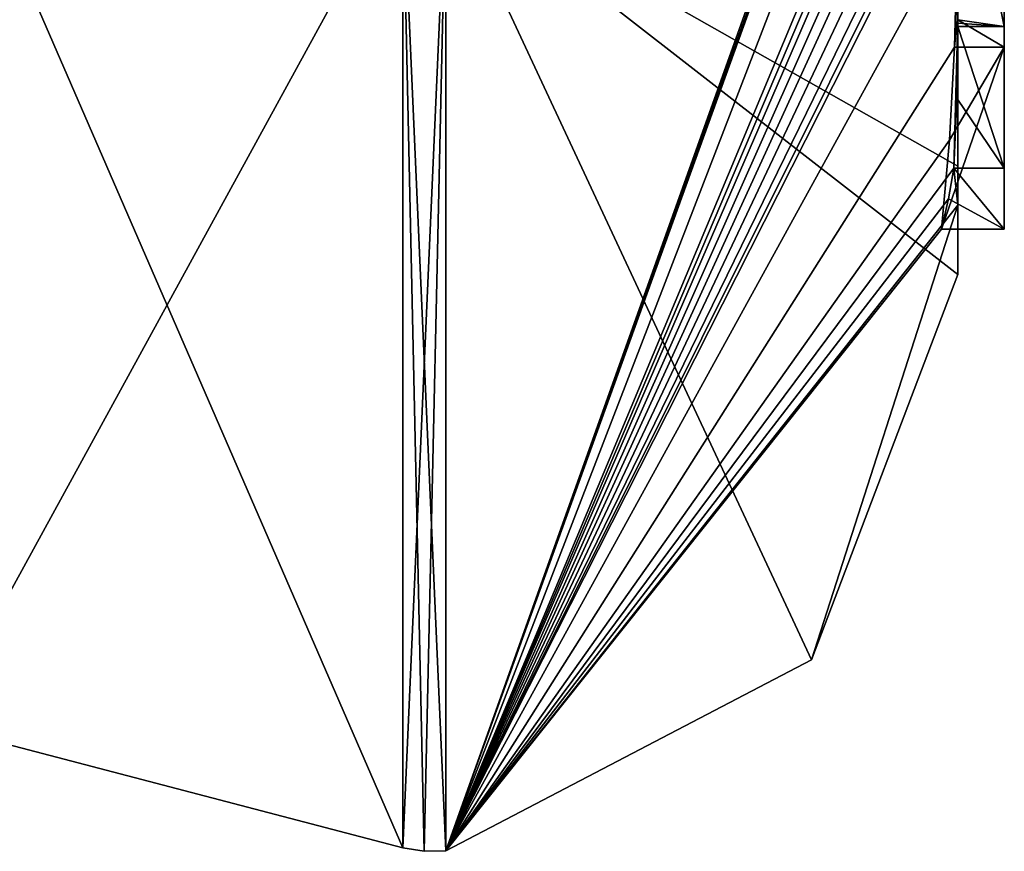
# Model space of a CAD drawing. Extents: x -23 to 470, y -2000 to 0.
# Tile 186 of 198: x 460.36 to 464.6, y -49.98 to -46.4. Entities that reach past the tile are written whole.
import ezdxf

# ---------------------------------------------------------------- set-up
doc = ezdxf.new("R2010")
doc.units = 0
doc.header["$LTSCALE"] = 64.718028
for name, color, linetype in [('1112', 7, 'CONTINUOUS'), ('1120', 7, 'CONTINUOUS'), ('1121', 7, 'CONTINUOUS'), ('948', 7, 'CONTINUOUS'), ('953', 7, 'CONTINUOUS'), ('954', 7, 'CONTINUOUS'), ('955', 7, 'CONTINUOUS'), ('956', 7, 'CONTINUOUS'), ('961', 7, 'CONTINUOUS'), ('962', 7, 'CONTINUOUS'), ('984', 7, 'CONTINUOUS'), ('997', 7, 'CONTINUOUS'), ('998', 7, 'CONTINUOUS')]:
    doc.layers.add(name, color=color, linetype=linetype)

msp = doc.modelspace()

# ---------------------------------------------------------------- linework, layer by layer
at = {"layer": '1112', "linetype": 'CONTINUOUS'}
for points in [[(464.4, -46.4027, 6.449), (464.4, -45.4289, 5.8867), (464.6, -46.4324, 6.4661), (464.4, -46.4027, 6.449)], [(464.4, -45.4289, 5.8867), (464.6, -45.4289, 5.8867), (464.6, -46.4324, 6.4661), (464.4, -45.4289, 5.8867)], [(464.3998, -46.4324, 6.4661), (464.3999, -46.4176, 6.4575), (464.6, -46.4324, 6.4661), (464.3998, -46.4324, 6.4661)], [(464.3999, -46.4176, 6.4575), (464.4, -46.4027, 6.449), (464.6, -46.4324, 6.4661), (464.3999, -46.4176, 6.4575)]]:
    msp.add_3dface(points, dxfattribs=at)
at = {"layer": '1120', "linetype": 'CONTINUOUS'}
for points in [[(464.3963, -46.4022, 6.8513), (464.6, -46.5214, 6.9201), (464.6, -43.9233, 5.4201), (464.3963, -46.4022, 6.8513)], [(464.3963, -46.4022, 6.8513), (464.3852, -46.5214, 6.9201), (464.6, -46.5214, 6.9201), (464.3963, -46.4022, 6.8513)]]:
    msp.add_3dface(points, dxfattribs=at)
at = {"layer": '1121', "linetype": 'CONTINUOUS'}
for points in [[(464.3645, -46.9212, 6.2275), (464.3293, -47.3048, 5.563), (464.6, -46.5214, 6.9201), (464.3645, -46.9212, 6.2275)], [(464.3293, -47.3048, 5.563), (464.6, -47.3048, 5.563), (464.6, -46.5214, 6.9201), (464.3293, -47.3048, 5.563)], [(464.3852, -46.5214, 6.9201), (464.3645, -46.9212, 6.2275), (464.6, -46.5214, 6.9201), (464.3852, -46.5214, 6.9201)]]:
    msp.add_3dface(points, dxfattribs=at)
at = {"layer": '948', "linetype": 'CONTINUOUS'}
for points in [[(464.4, -45.4289, 5.8867), (464.4, -46.4027, 6.449), (464.4, -46.0083, 4.8832), (464.4, -45.4289, 5.8867)], [(464.4, -47.0336, -4.2391), (464.4, -45.7984, -7.9665), (464.4, -46.4027, 6.449), (464.4, -47.0336, -4.2391)], [(464.4, -46.4027, 6.449), (464.4, -45.7984, -7.9665), (464.4, -46.1, -0.0124), (464.4, -46.4027, 6.449)], [(464.4, -46.0083, 4.8832), (464.4, -46.4027, 6.449), (464.4, -46.0213, 1.6862), (464.4, -46.0083, 4.8832)], [(464.4, -46.0213, 1.6862), (464.4, -46.4027, 6.449), (464.4, -46.1, -0.0124), (464.4, -46.0213, 1.6862)], [(464.4, -47.2014, 3.4001), (464.4, -47.0336, -4.2391), (464.4, -46.4027, 6.449), (464.4, -47.2014, 3.4001)], [(464.4, -47.5), (464.4, -47.0336, -4.2391), (464.4, -47.2014, 3.4001), (464.4, -47.5)]]:
    msp.add_3dface(points, dxfattribs=at)
at = {"layer": '953', "linetype": 'CONTINUOUS'}
for points in [[(464.4, -44.2671, 10.7532), (464.4, -43.8058, 11.4205), (462.1949, -49.9825), (464.4, -44.2671, 10.7532)], [(464.4, -43.8058, 11.4205), (464.3995, -43.8416, 11.46), (462.1949, -49.9825), (464.4, -43.8058, 11.4205)], [(464.3995, -43.8416, 11.46), (464.3978, -43.8775, 11.4994), (462.1949, -49.9825), (464.3995, -43.8416, 11.46)], [(462.1949, -49.9825), (464.3978, -43.8775, 11.4994), (462.1949, -45.7843, 12.921), (462.1949, -49.9825)], [(464.4, -44.7017, 10.0683), (464.4, -44.2671, 10.7532), (462.1949, -49.9825), (464.4, -44.7017, 10.0683)], [(464.4, -44.7949, 9.9103), (464.4, -44.7017, 10.0683), (462.1949, -49.9825), (464.4, -44.7949, 9.9103)], [(464.4, -44.8863, 9.752), (464.4, -44.7949, 9.9103), (462.1949, -49.9825), (464.4, -44.8863, 9.752)], [(464.4, -45.024, 9.5097), (464.4, -44.8863, 9.752), (462.1949, -49.9825), (464.4, -45.024, 9.5097)], [(464.4, -45.1649, 9.2696), (464.4, -45.024, 9.5097), (462.1949, -49.9825), (464.4, -45.1649, 9.2696)], [(464.3999, -45.3164, 9.0071), (464.4, -45.1649, 9.2696), (462.1949, -49.9825), (464.3999, -45.3164, 9.0071)], [(464.3998, -45.4678, 8.7448), (464.3999, -45.3164, 9.0071), (462.1949, -49.9825), (464.3998, -45.4678, 8.7448)], [(464.3998, -45.5639, 8.5462), (464.3998, -45.4678, 8.7448), (462.1949, -49.9825), (464.3998, -45.5639, 8.5462)], [(464.4, -45.6238, 8.3457), (464.3998, -45.5639, 8.5462), (462.1949, -49.9825), (464.4, -45.6238, 8.3457)], [(464.4, -45.9704, 7.5706), (464.4, -45.6238, 8.3457), (462.1949, -49.9825), (464.4, -45.9704, 7.5706)], [(464.3852, -46.5214, 6.9201), (464.4, -45.9704, 7.5706), (462.1949, -49.9825), (464.3852, -46.5214, 6.9201)], [(464.3963, -46.4022, 6.8513), (464.4, -45.9704, 7.5706), (464.3852, -46.5214, 6.9201), (464.3963, -46.4022, 6.8513)], [(464.4, -47.2014, 3.4001), (464.4, -46.4027, 6.449), (464.3825, -47.0415, 5.411), (464.4, -47.2014, 3.4001)], [(464.3825, -47.0415, 5.411), (464.4, -46.4027, 6.449), (464.3951, -46.7404, 5.9326), (464.3825, -47.0415, 5.411)], [(464.3951, -46.7404, 5.9326), (464.4, -46.4027, 6.449), (464.3999, -46.4176, 6.4575), (464.3951, -46.7404, 5.9326)], [(464.3998, -46.4324, 6.4661), (464.3951, -46.7404, 5.9326), (464.3999, -46.4176, 6.4575), (464.3998, -46.4324, 6.4661)], [(464.3645, -46.9212, 6.2275), (464.3852, -46.5214, 6.9201), (462.1949, -49.9825), (464.3645, -46.9212, 6.2275)], [(464.3293, -47.3048, 5.563), (464.3645, -46.9212, 6.2275), (462.1949, -49.9825), (464.3293, -47.3048, 5.563)], [(464.4, -47.2014, 3.4001), (464.3825, -47.0415, 5.411), (462.1949, -49.9825), (464.4, -47.2014, 3.4001)], [(464.3825, -47.0415, 5.411), (464.3603, -47.174, 5.4875), (462.1949, -49.9825), (464.3825, -47.0415, 5.411)], [(464.3603, -47.174, 5.4875), (464.3293, -47.3048, 5.563), (462.1949, -49.9825), (464.3603, -47.174, 5.4875)], [(463.7691, -49.1602), (464.4, -47.2014, 3.4001), (462.1949, -49.9825), (463.7691, -49.1602)], [(464.4, -47.5), (464.4, -47.2014, 3.4001), (463.7691, -49.1602), (464.4, -47.5)]]:
    msp.add_3dface(points, dxfattribs=at)
at = {"layer": '954', "linetype": 'CONTINUOUS'}
for points in [[(464.4, -47.0336, -4.2391), (464.4, -47.5), (462.1949, -45.7843, -12.921), (464.4, -47.0336, -4.2391)], [(464.4, -47.0336, -4.2391), (462.1949, -45.7843, -12.921), (464.3979, -45.8875, -8.0179), (464.4, -47.0336, -4.2391)], [(464.4, -47.5), (463.7691, -49.1602), (462.1949, -45.7843, -12.921), (464.4, -47.5)], [(463.7691, -49.1602), (462.1949, -49.9825), (462.1949, -45.7843, -12.921), (463.7691, -49.1602)], [(464.4, -45.7984, -7.9665), (464.4, -47.0336, -4.2391), (464.3979, -45.8875, -8.0179), (464.4, -45.7984, -7.9665)]]:
    msp.add_3dface(points, dxfattribs=at)
at = {"layer": '955', "linetype": 'CONTINUOUS'}
for points in [[(460, -49.444), (460, -45.3483, -12.6046), (462.0094, -49.9698, 0), (460, -49.444)], [(462.0094, -49.9698, 0), (460, -45.3483, -12.6046), (462.0094, -45.7739, -12.9135), (462.0094, -49.9698, 0)]]:
    msp.add_3dface(points, dxfattribs=at)
at = {"layer": '956', "linetype": 'CONTINUOUS'}
for points in [[(460, -45.3483, 12.6046), (460, -49.444), (462.0094, -45.7739, 12.9135), (460, -45.3483, 12.6046)], [(460, -49.444), (462.0094, -49.9698, 0), (462.0094, -45.7739, 12.9135), (460, -49.444)]]:
    msp.add_3dface(points, dxfattribs=at)
at = {"layer": '961', "linetype": 'CONTINUOUS'}
for points in [[(462.0094, -49.9698, 0), (462.1949, -45.7843, 12.921), (462.0094, -45.7739, 12.9135), (462.0094, -49.9698, 0)], [(462.1949, -45.7843, 12.921), (462.0094, -49.9698, 0), (462.1016, -49.9849, 0), (462.1949, -45.7843, 12.921)], [(462.1949, -49.9825), (462.1949, -45.7843, 12.921), (462.1016, -49.9849, 0), (462.1949, -49.9825)]]:
    msp.add_3dface(points, dxfattribs=at)
at = {"layer": '962', "linetype": 'CONTINUOUS'}
for points in [[(462.1949, -45.7843, -12.921), (462.1949, -49.9825), (462.0094, -45.7739, -12.9135), (462.1949, -45.7843, -12.921)], [(462.0094, -45.7739, -12.9135), (462.1949, -49.9825), (462.1016, -49.9849, 0), (462.0094, -45.7739, -12.9135)], [(462.0094, -49.9698, 0), (462.0094, -45.7739, -12.9135), (462.1016, -49.9849, 0), (462.0094, -49.9698, 0)]]:
    msp.add_3dface(points, dxfattribs=at)
at = {"layer": '984', "linetype": 'CONTINUOUS'}
for points in [[(464.6, -43.9233, 5.4201), (464.6, -46.5214, 6.9201), (464.6, -46.4324, 6.4661), (464.6, -43.9233, 5.4201)], [(464.6, -45.4289, 5.8867), (464.6, -43.9233, 5.4201), (464.6, -46.4324, 6.4661), (464.6, -45.4289, 5.8867)], [(464.6, -47.3048, 5.563), (464.6, -47.0415, 5.411), (464.6, -46.4324, 6.4661), (464.6, -47.3048, 5.563)], [(464.6, -46.5214, 6.9201), (464.6, -47.3048, 5.563), (464.6, -46.4324, 6.4661), (464.6, -46.5214, 6.9201)]]:
    msp.add_3dface(points, dxfattribs=at)
at = {"layer": '997', "linetype": 'CONTINUOUS'}
for points in [[(464.3951, -46.7404, 5.9326), (464.3998, -46.4324, 6.4661), (464.6, -47.0415, 5.411), (464.3951, -46.7404, 5.9326)], [(464.6, -47.0415, 5.411), (464.3998, -46.4324, 6.4661), (464.6, -46.4324, 6.4661), (464.6, -47.0415, 5.411)], [(464.3825, -47.0415, 5.411), (464.3951, -46.7404, 5.9326), (464.6, -47.0415, 5.411), (464.3825, -47.0415, 5.411)]]:
    msp.add_3dface(points, dxfattribs=at)
at = {"layer": '998', "linetype": 'CONTINUOUS'}
for points in [[(464.3603, -47.174, 5.4875), (464.3825, -47.0415, 5.411), (464.6, -47.3048, 5.563), (464.3603, -47.174, 5.4875)], [(464.3825, -47.0415, 5.411), (464.6, -47.0415, 5.411), (464.6, -47.3048, 5.563), (464.3825, -47.0415, 5.411)], [(464.3293, -47.3048, 5.563), (464.3603, -47.174, 5.4875), (464.6, -47.3048, 5.563), (464.3293, -47.3048, 5.563)]]:
    msp.add_3dface(points, dxfattribs=at)

doc.saveas('drawing.dxf')
